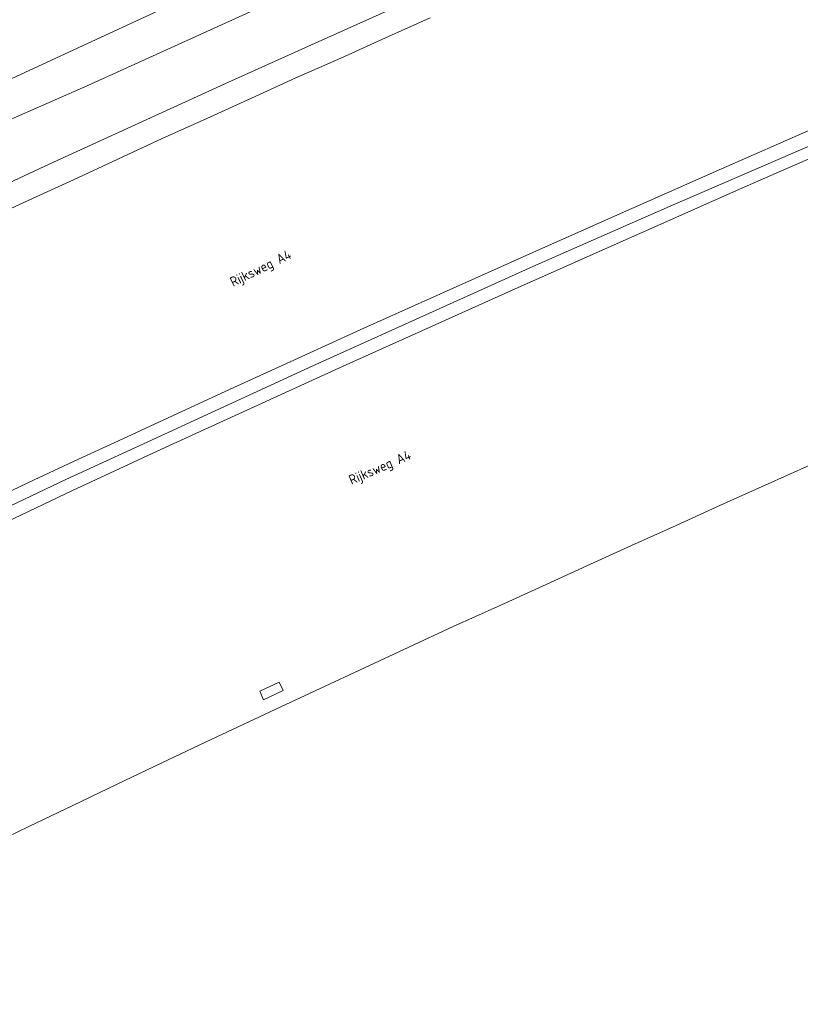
# Model space of a CAD drawing. Header units: metres. Extents: x 94279 to 96109, y 461866 to 463040.
# Tile 132 of 175: x 95622 to 95702, y 462336 to 462437. Entities that reach past the tile are written whole.
import ezdxf
from ezdxf.enums import TextEntityAlignment as Align

# ---------------------------------------------------------------- set-up
doc = ezdxf.new("R2010")
doc.units = ezdxf.units.M
for name, color, linetype, lineweight in [('T_MUUR_30CM_LIJN_0', 251, 'CONTINUOUS', 13), ('V_WEGGRENS_0', 251, 'CONTINUOUS', 13), ('W_WATERGRENS_0', 251, 'CONTINUOUS', 13), ('Z_STRAATNAAM_0', 251, 'CONTINUOUS', 13)]:
    doc.layers.add(name, color=color, linetype=linetype, lineweight=lineweight)
doc.styles.get("Standard").update_dxf_attribs({"font": 'isocp.shx'})

msp = doc.modelspace()

# ---------------------------------------------------------------- linework, layer by layer
at = {"layer": 'T_MUUR_30CM_LIJN_0'}
msp.add_lwpolyline([(95521.98, 462335.97), (95525.39, 462337.87), (95538.5, 462345.16), (95542.89, 462347.54), (95546.22, 462349.25), (95550.64, 462351.59), (95563.89, 462358.63), (95577.24, 462365.48), (95586.17, 462369.97), (95599.63, 462376.6), (95613.12, 462383.16), (95626.67, 462389.58), (95633.72, 462392.83), (95642.8, 462397.02), (95651.88, 462401.22), (95665.55, 462407.38), (95674.68, 462411.48), (95688.41, 462417.51), (95702.18, 462423.47), (95715.88, 462429.56), (95725.35, 462433.68), (95740.66, 462440.44)], dxfattribs=at)
at = {"layer": 'V_WEGGRENS_0'}
for points in [[(95710.65, 462470.63), (95671.06, 462453.27), (95641.1, 462439.83), (95619.71, 462429.93), (95603.6, 462422.67), (95578.54, 462410.64), (95566.85, 462404.89), (95557.61, 462399.92), (95547.36, 462394.2), (95536.64, 462388.09), (95525.72, 462381.63), (95514.63, 462375.3), (95498.93, 462366.02), (95483.86, 462357.73), (95471.24, 462350.68)], [(95617.2, 462415.51), (95622.9, 462418.13), (95627.43, 462420.23), (95631.97, 462422.34), (95636.51, 462424.42), (95641.06, 462426.49), (95645.62, 462428.56), (95650.17, 462430.62), (95654.74, 462432.65), (95659.3, 462434.72), (95663.87, 462436.75)], [(95618.33, 462384.17), (95622.84, 462386.34), (95627.36, 462388.48), (95636.42, 462392.69), (95654.61, 462401.02), (95672.86, 462409.2), (95695.7, 462419.36), (95714.02, 462427.38)], [(95702.79, 462425.34), (95693.63, 462421.34), (95684.49, 462417.28), (95675.35, 462413.23), (95666.23, 462409.13), (95657.1, 462405.05), (95648, 462400.91), (95643.46, 462398.82), (95634.38, 462394.65), (95632.5, 462393.76), (95627.95, 462391.68), (95623.42, 462389.55), (95618.91, 462387.4)], [(95702.67, 462391.05), (95698.11, 462389.01), (95693.55, 462386.96), (95689, 462384.89), (95684.44, 462382.84), (95679.89, 462380.77), (95675.34, 462378.7), (95670.79, 462376.63), (95666.23, 462374.57), (95661.7, 462372.46), (95657.16, 462370.36), (95652.63, 462368.24), (95648.1, 462366.13), (95640.93, 462362.76), (95636.41, 462360.62), (95631.9, 462358.47), (95627.38, 462356.3), (95622.87, 462354.13), (95618.37, 462351.96)], [(95648.46, 462368.88), (95646.47, 462367.95), (95646.87, 462367.09), (95648.86, 462368.02), (95648.46, 462368.88)]]:
    msp.add_lwpolyline(points, dxfattribs=at)
at = {"layer": 'W_WATERGRENS_0'}
for points in [[(95475.16, 462348.22), (95481.32, 462351.52), (95493.37, 462358.41), (95504.08, 462364.36), (95512.96, 462369.48), (95521.07, 462374.26), (95521.07, 462374.22), (95538.11, 462384.17), (95556.1, 462394.33), (95568.54, 462401.02), (95583.78, 462408.56), (95599.37, 462416.11), (95620.55, 462426.16), (95628.92, 462429.85), (95649.16, 462439.07), (95674.52, 462450.28), (95716.72, 462468.82)], [(95707.54, 462458.62), (95698.36, 462454.62), (95689.17, 462450.6), (95679.99, 462446.56), (95670.81, 462442.51), (95661.62, 462438.43), (95652.45, 462434.32), (95643.27, 462430.19), (95634.11, 462426.02), (95624.96, 462421.81), (95615.81, 462417.56), (95606.68, 462413.26), (95597.56, 462408.92), (95588.46, 462404.52), (95579.38, 462400.06), (95570.23, 462395.5), (95561.29, 462390.97), (95552.29, 462386.34), (95543.32, 462381.65), (95534.38, 462376.89), (95525.46, 462372.08), (95516.59, 462367.21), (95507.74, 462362.28), (95499.02, 462357.78)]]:
    msp.add_lwpolyline(points, dxfattribs=at)

# ---------------------------------------------------------------- texts
at = {"layer": 'Z_STRAATNAAM_0', "linetype": 'Continuous'}
for rotation, p in [(26.2202, (95646.62, 462411.06)), (23.5146, (95658.8, 462390.7))]:
    msp.add_text('Rijksweg A4', height=1, rotation=rotation, dxfattribs=at).set_placement(p, align=Align.MIDDLE)

doc.saveas('drawing.dxf')
